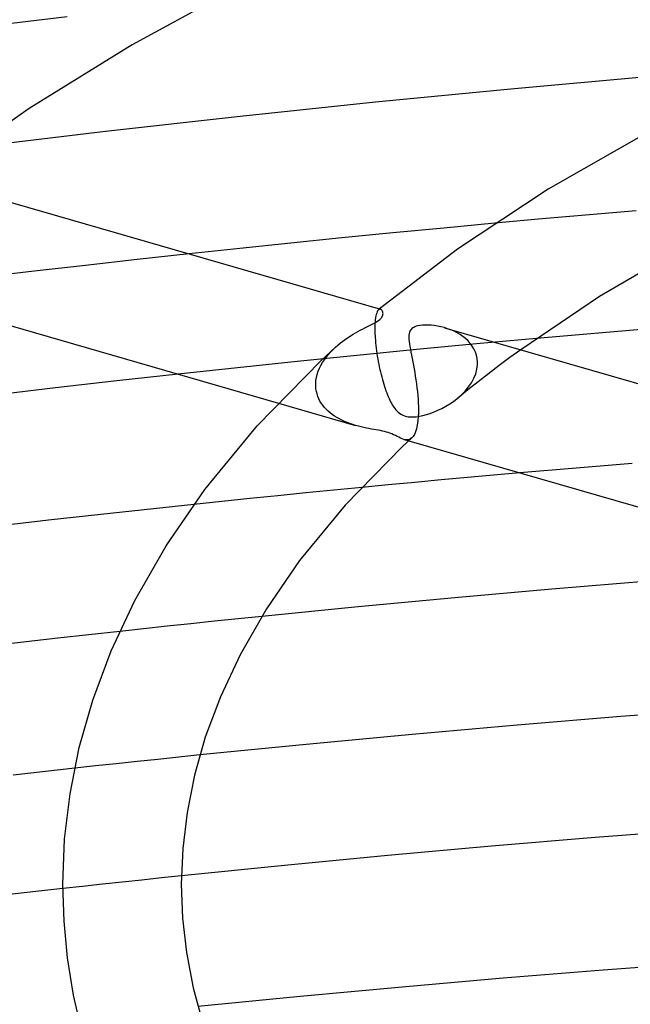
# Model space of a CAD drawing. Header units: millimetres. Extents: x -417 to 417, y -210 to 365.
# Tile 60 of 100: x -72 to -52, y 245 to 279. Entities that reach past the tile are written whole.
import ezdxf

# ---------------------------------------------------------------- set-up
doc = ezdxf.new("R2010")
doc.units = ezdxf.units.MM
doc.layers.add('HIDDEN', color=7, linetype='Continuous')
doc.layers.add('THICK', color=7, linetype='Continuous')

msp = doc.modelspace()

# ---------------------------------------------------------------- linework, layer by layer
at = {"layer": 'HIDDEN'}
for p, q in [((-70.856, 278.669), (-72.45, 278.479)), ((-72.45, 278.479), (-74.022, 278.288)), ((-53.225, 271.991), (-54.816, 271.852)), ((-51.645, 272.124), (-53.225, 271.991)), ((-54.816, 271.852), (-56.417, 271.707)), ((-66.736, 270.675), (-68.496, 270.483)), ((-68.496, 270.483), (-70.241, 270.287)), ((-71.969, 270.089), (-73.677, 269.888)), ((-70.241, 270.287), (-71.969, 270.089)), ((-60.404, 268.68), (-60.419, 268.634)), ((-60.389, 268.719), (-60.404, 268.68)), ((-60.373, 268.75), (-60.389, 268.719)), ((-60.355, 268.775), (-60.373, 268.75)), ((-60.337, 268.793), (-60.355, 268.775)), ((-60.326, 268.801), (-60.337, 268.793)), ((-60.332, 268.798), (-60.337, 268.793)), ((-60.327, 268.802), (-60.332, 268.798)), ((-60.322, 268.806), (-60.327, 268.802)), ((-60.315, 268.807), (-60.326, 268.801)), ((-60.316, 268.811), (-60.322, 268.806)), ((-60.311, 268.815), (-60.316, 268.811)), ((-60.304, 268.81), (-60.315, 268.807)), ((-60.306, 268.819), (-60.311, 268.815)), ((-60.293, 268.812), (-60.304, 268.81)), ((-60.282, 268.811), (-60.293, 268.812)), ((-60.272, 268.809), (-60.282, 268.811)), ((-60.458, 268.381), (-60.463, 268.301)), ((-60.451, 268.455), (-60.458, 268.381)), ((-60.442, 268.522), (-60.451, 268.455)), ((-60.431, 268.582), (-60.442, 268.522)), ((-60.419, 268.634), (-60.431, 268.582)), ((-60.466, 268.214), (-60.467, 268.122)), ((-60.467, 268.122), (-60.465, 268.023)), ((-60.463, 268.301), (-60.466, 268.214)), ((-60.465, 268.023), (-60.464, 268.009)), ((-60.464, 268.009), (-60.464, 267.995)), ((-60.464, 267.995), (-60.463, 267.98)), ((-58.008, 268.153), (-58.119, 268.188)), ((-57.898, 268.112), (-58.008, 268.153)), ((-57.791, 268.065), (-57.898, 268.112)), ((-57.688, 268.013), (-57.791, 268.065)), ((-57.588, 267.954), (-57.688, 268.013)), ((-60.463, 267.98), (-60.463, 267.966)), ((-60.463, 267.966), (-60.462, 267.952)), ((-60.462, 267.952), (-60.461, 267.937)), ((-60.461, 267.937), (-60.456, 267.853)), ((-60.456, 267.853), (-60.45, 267.766)), ((-60.45, 267.766), (-60.442, 267.678)), ((-60.442, 267.678), (-60.433, 267.588)), ((-57.494, 267.889), (-57.588, 267.954)), ((-57.404, 267.818), (-57.494, 267.889)), ((-57.321, 267.74), (-57.404, 267.818)), ((-57.245, 267.656), (-57.321, 267.74)), ((-55.014, 267.82), (-57.036, 267.636)), ((-62.033, 267.286), (-61.957, 267.371)), ((-61.957, 267.371), (-61.878, 267.452)), ((-61.878, 267.452), (-61.795, 267.53)), ((-59.056, 267.446), (-61.074, 267.25)), ((-60.433, 267.588), (-60.422, 267.498)), ((-60.422, 267.498), (-60.411, 267.407)), ((-60.411, 267.407), (-60.398, 267.316)), ((-57.036, 267.636), (-59.056, 267.446)), ((-57.178, 267.565), (-57.245, 267.656)), ((-57.119, 267.468), (-57.178, 267.565)), ((-57.071, 267.365), (-57.119, 267.468)), ((-57.034, 267.256), (-57.071, 267.365)), ((-55.543, 267.444), (-55.911, 267.176)), ((-63.089, 267.047), (-65.101, 266.837)), ((-61.074, 267.25), (-63.089, 267.047)), ((-62.287, 266.916), (-62.232, 267.013)), ((-62.232, 267.013), (-62.171, 267.107)), ((-62.171, 267.107), (-62.104, 267.198)), ((-62.104, 267.198), (-62.033, 267.286)), ((-60.398, 267.316), (-60.383, 267.226)), ((-60.383, 267.226), (-60.368, 267.135)), ((-60.368, 267.135), (-60.352, 267.045)), ((-60.352, 267.045), (-60.334, 266.956)), ((-57.01, 267.142), (-57.034, 267.256)), ((-56.999, 267.023), (-57.01, 267.142)), ((-56.999, 267.009), (-56.999, 267.023)), ((-56.999, 266.995), (-56.999, 267.009)), ((-55.911, 267.176), (-56.273, 266.906)), ((-65.101, 266.837), (-67.111, 266.62)), ((-62.412, 266.611), (-62.378, 266.715)), ((-62.378, 266.715), (-62.336, 266.817)), ((-62.336, 266.817), (-62.287, 266.916)), ((-60.334, 266.956), (-60.316, 266.867)), ((-60.316, 266.867), (-60.297, 266.78)), ((-60.297, 266.78), (-60.277, 266.693)), ((-60.277, 266.693), (-60.256, 266.608)), ((-57.059, 266.631), (-57.019, 266.785)), ((-57.019, 266.785), (-57, 266.938)), ((-57, 266.938), (-56.999, 266.952)), ((-56.999, 266.981), (-56.999, 266.995)), ((-56.999, 266.966), (-56.999, 266.981)), ((-56.999, 266.952), (-56.999, 266.966)), ((-56.273, 266.906), (-56.63, 266.635)), ((-62.462, 266.293), (-62.455, 266.4)), ((-62.455, 266.4), (-62.438, 266.506)), ((-62.438, 266.506), (-62.412, 266.611)), ((-60.256, 266.608), (-60.235, 266.525)), ((-60.235, 266.525), (-60.213, 266.443)), ((-60.213, 266.443), (-60.19, 266.362)), ((-60.19, 266.362), (-60.166, 266.283)), ((-56.982, 266.361), (-57.328, 266.086)), ((-57.202, 266.33), (-57.121, 266.479)), ((-57.121, 266.479), (-57.059, 266.631)), ((-56.63, 266.635), (-56.982, 266.361)), ((-62.463, 266.279), (-62.462, 266.293)), ((-62.463, 266.264), (-62.463, 266.279)), ((-62.463, 266.249), (-62.463, 266.264)), ((-62.462, 266.234), (-62.463, 266.249)), ((-62.462, 266.22), (-62.462, 266.234)), ((-62.461, 266.205), (-62.462, 266.22)), ((-62.454, 266.119), (-62.461, 266.205)), ((-62.44, 266.035), (-62.454, 266.119)), ((-62.419, 265.952), (-62.44, 266.035)), ((-60.166, 266.283), (-60.142, 266.207)), ((-60.142, 266.207), (-60.117, 266.132)), ((-60.117, 266.132), (-60.092, 266.061)), ((-60.092, 266.061), (-60.066, 265.992)), ((-57.328, 266.086), (-57.668, 265.81)), ((-57.544, 265.919), (-57.415, 266.049)), ((-57.415, 266.049), (-57.301, 266.186)), ((-57.301, 266.186), (-57.202, 266.33)), ((-62.392, 265.87), (-62.419, 265.952)), ((-62.359, 265.79), (-62.392, 265.87)), ((-62.32, 265.713), (-62.359, 265.79)), ((-62.276, 265.639), (-62.32, 265.713)), ((-60.066, 265.992), (-60.041, 265.926)), ((-60.041, 265.926), (-60.014, 265.863)), ((-60.014, 265.863), (-59.988, 265.802)), ((-59.988, 265.802), (-59.961, 265.744)), ((-59.961, 265.744), (-59.934, 265.69)), ((-59.934, 265.69), (-59.906, 265.638)), ((-57.938, 265.614), (-57.809, 265.702)), ((-57.809, 265.702), (-57.684, 265.797)), ((-57.684, 265.797), (-57.544, 265.919)), ((-63.719, 265.641), (-61.119, 264.891)), ((-62.226, 265.568), (-62.276, 265.639)), ((-62.17, 265.499), (-62.226, 265.568)), ((-62.111, 265.434), (-62.17, 265.499)), ((-62.046, 265.371), (-62.111, 265.434)), ((-61.977, 265.312), (-62.046, 265.371)), ((-59.906, 265.638), (-59.879, 265.589)), ((-59.879, 265.589), (-59.85, 265.543)), ((-59.85, 265.543), (-59.822, 265.5)), ((-59.822, 265.5), (-59.793, 265.46)), ((-59.793, 265.46), (-59.76, 265.419)), ((-59.76, 265.419), (-59.723, 265.378)), ((-59.723, 265.378), (-59.682, 265.338)), ((-59.682, 265.338), (-59.635, 265.3)), ((-58.595, 265.295), (-58.467, 265.343)), ((-58.467, 265.343), (-58.335, 265.399)), ((-58.335, 265.399), (-58.202, 265.463)), ((-58.202, 265.463), (-58.07, 265.534)), ((-58.07, 265.534), (-57.938, 265.614)), ((-61.904, 265.256), (-61.977, 265.312)), ((-61.828, 265.203), (-61.904, 265.256)), ((-61.748, 265.153), (-61.828, 265.203)), ((-61.665, 265.107), (-61.748, 265.153)), ((-61.579, 265.063), (-61.665, 265.107)), ((-61.49, 265.023), (-61.579, 265.063)), ((-61.4, 264.985), (-61.49, 265.023)), ((-59.635, 265.3), (-59.584, 265.265)), ((-59.584, 265.265), (-59.527, 265.235)), ((-59.527, 265.235), (-59.467, 265.211)), ((-59.467, 265.211), (-59.403, 265.193)), ((-59.403, 265.193), (-59.336, 265.181)), ((-59.336, 265.181), (-59.263, 265.175)), ((-59.263, 265.175), (-59.177, 265.174)), ((-59.177, 265.174), (-59.077, 265.181)), ((-59.077, 265.181), (-58.963, 265.198)), ((-58.963, 265.198), (-58.844, 265.222)), ((-58.844, 265.222), (-58.721, 265.255)), ((-58.721, 265.255), (-58.595, 265.295)), ((-61.306, 264.951), (-61.4, 264.985)), ((-61.212, 264.919), (-61.306, 264.951)), ((-61.119, 264.891), (-61.212, 264.919)), ((-61.024, 264.865), (-61.119, 264.891)), ((-60.931, 264.841), (-61.024, 264.865)), ((-60.839, 264.82), (-60.931, 264.841)), ((-60.75, 264.802), (-60.839, 264.82)), ((-60.664, 264.785), (-60.75, 264.802)), ((-60.58, 264.769), (-60.664, 264.785)), ((-60.5, 264.754), (-60.58, 264.769)), ((-60.423, 264.74), (-60.5, 264.754)), ((-60.348, 264.727), (-60.423, 264.74)), ((-60.277, 264.713), (-60.348, 264.727)), ((-60.208, 264.698), (-60.277, 264.713)), ((-60.141, 264.682), (-60.208, 264.698)), ((-60.076, 264.665), (-60.141, 264.682)), ((-60.014, 264.646), (-60.076, 264.665)), ((-59.956, 264.626), (-60.014, 264.646)), ((-59.897, 264.604), (-59.956, 264.626)), ((-59.836, 264.577), (-59.897, 264.604)), ((-59.773, 264.548), (-59.836, 264.577)), ((-59.712, 264.518), (-59.773, 264.548)), ((-59.653, 264.488), (-59.712, 264.518)), ((-59.596, 264.461), (-59.653, 264.488)), ((-59.54, 264.438), (-59.596, 264.461)), ((-59.486, 264.419), (-59.54, 264.438)), ((-59.487, 264.419), (-59.321, 264.372)), ((-59.437, 264.408), (-59.486, 264.419)), ((-59.389, 264.403), (-59.437, 264.408)), ((-59.343, 264.406), (-59.389, 264.403)), ((-59.299, 264.417), (-59.343, 264.406)), ((-59.258, 264.437), (-59.299, 264.417)), ((-59.218, 264.466), (-59.258, 264.437)), ((-53.671, 263.453), (-55.572, 263.289)), ((-51.784, 263.609), (-53.671, 263.453)), ((-61.852, 262.705), (-62.798, 262.612)), ((-60.906, 262.797), (-61.852, 262.705)), ((-64.689, 262.421), (-65.634, 262.323)), ((-63.744, 262.517), (-64.689, 262.421)), ((-62.798, 262.612), (-63.744, 262.517)), ((-65.634, 262.323), (-66.576, 262.225)), ((-65.084, 258.368), (-65.884, 258.285)), ((-64.284, 258.45), (-65.084, 258.368)), ((-67.483, 258.115), (-68.282, 258.029)), ((-66.684, 258.201), (-67.483, 258.115)), ((-65.884, 258.285), (-66.684, 258.201)), ((-68.282, 258.029), (-69.08, 257.942)), ((-66.375, 253.774), (-67.082, 253.701)), ((-69.9, 253.403), (-70.601, 253.327)), ((-69.197, 253.478), (-69.9, 253.403)), ((-68.493, 253.553), (-69.197, 253.478)), ((-67.788, 253.627), (-68.493, 253.553)), ((-67.082, 253.701), (-67.788, 253.627)), ((-69.667, 249.415), (-70.333, 249.342)), ((-69, 249.486), (-69.667, 249.415)), ((-68.333, 249.557), (-69, 249.486)), ((-67.665, 249.628), (-68.333, 249.557)), ((-66.997, 249.697), (-67.665, 249.628)), ((-70.333, 249.342), (-70.999, 249.269))]:
    msp.add_line(p, q, dxfattribs=at)
at = {"layer": 'THICK'}
for p, q in [((-64.863, 279.797), (-68.659, 277.731)), ((-68.659, 277.731), (-72.139, 275.583)), ((-51.283, 276.642), (-55.871, 276.234)), ((-55.871, 276.234), (-60.446, 275.791)), ((-60.446, 275.791), (-65.008, 275.313)), ((-72.139, 275.583), (-75.512, 273.209)), ((-65.008, 275.313), (-69.555, 274.801)), ((-69.555, 274.801), (-74.084, 274.254)), ((-50.928, 274.962), (-54.619, 272.862)), ((-78.034, 273.937), (-60.273, 268.81)), ((-54.619, 272.862), (-57.673, 270.839)), ((-56.417, 271.707), (-58.135, 271.547)), ((-59.858, 271.382), (-61.582, 271.212)), ((-58.135, 271.547), (-59.858, 271.382)), ((-63.305, 271.037), (-65.024, 270.858)), ((-61.582, 271.212), (-63.305, 271.037)), ((-65.024, 270.858), (-66.736, 270.675)), ((-57.673, 270.839), (-60.306, 268.819)), ((-50.012, 270.914), (-52.881, 269.233)), ((-79.245, 270.123), (-63.719, 265.641)), ((-52.881, 269.233), (-55.543, 267.444)), ((-60.256, 268.802), (-60.272, 268.809)), ((-60.241, 268.791), (-60.256, 268.802)), ((-60.227, 268.777), (-60.241, 268.791)), ((-60.215, 268.759), (-60.227, 268.777)), ((-60.205, 268.738), (-60.215, 268.759)), ((-60.197, 268.715), (-60.205, 268.738)), ((-60.192, 268.69), (-60.197, 268.715)), ((-60.19, 268.663), (-60.192, 268.69)), ((-60.192, 268.634), (-60.19, 268.663)), ((-60.538, 268.314), (-60.469, 268.352)), ((-60.469, 268.352), (-60.403, 268.391)), ((-60.403, 268.391), (-60.345, 268.429)), ((-60.345, 268.429), (-60.297, 268.467)), ((-60.297, 268.467), (-60.269, 268.493)), ((-60.269, 268.493), (-60.245, 268.519)), ((-60.245, 268.519), (-60.226, 268.546)), ((-60.226, 268.546), (-60.21, 268.575)), ((-60.21, 268.575), (-60.199, 268.604)), ((-60.199, 268.604), (-60.192, 268.634)), ((-61.201, 267.963), (-61.118, 268.012)), ((-61.118, 268.012), (-61.037, 268.057)), ((-61.037, 268.057), (-60.958, 268.1)), ((-60.958, 268.1), (-60.882, 268.14)), ((-60.882, 268.14), (-60.809, 268.177)), ((-60.809, 268.177), (-60.74, 268.212)), ((-60.74, 268.212), (-60.674, 268.245)), ((-60.674, 268.245), (-60.607, 268.279)), ((-60.607, 268.279), (-60.538, 268.314)), ((-59.296, 268.033), (-59.308, 267.988)), ((-59.281, 268.07), (-59.296, 268.033)), ((-59.263, 268.101), (-59.281, 268.07)), ((-59.241, 268.129), (-59.263, 268.101)), ((-59.215, 268.155), (-59.241, 268.129)), ((-59.187, 268.176), (-59.215, 268.155)), ((-59.155, 268.196), (-59.187, 268.176)), ((-59.117, 268.214), (-59.155, 268.196)), ((-59.07, 268.232), (-59.117, 268.214)), ((-59.012, 268.248), (-59.07, 268.232)), ((-58.943, 268.261), (-59.012, 268.248)), ((-58.86, 268.271), (-58.943, 268.261)), ((-58.77, 268.276), (-58.86, 268.271)), ((-58.672, 268.276), (-58.77, 268.276)), ((-58.569, 268.27), (-58.672, 268.276)), ((-58.461, 268.259), (-58.569, 268.27)), ((-58.348, 268.241), (-58.461, 268.259)), ((-58.234, 268.218), (-58.348, 268.241)), ((-58.119, 268.188), (-58.234, 268.218)), ((-58.114, 268.186), (-39.607, 262.844)), ((-50.434, 268.21), (-55.014, 267.82)), ((-61.713, 267.601), (-61.63, 267.67)), ((-61.63, 267.67), (-61.544, 267.735)), ((-61.544, 267.735), (-61.458, 267.798)), ((-61.458, 267.798), (-61.371, 267.856)), ((-61.371, 267.856), (-61.286, 267.911)), ((-61.286, 267.911), (-61.201, 267.963)), ((-59.316, 267.934), (-59.319, 267.87)), ((-59.319, 267.87), (-59.316, 267.799)), ((-59.308, 267.988), (-59.316, 267.934)), ((-59.316, 267.799), (-59.309, 267.722)), ((-59.309, 267.722), (-59.298, 267.639)), ((-62.283, 267.079), (-61.795, 267.53)), ((-61.795, 267.53), (-61.713, 267.601)), ((-59.298, 267.639), (-59.284, 267.551)), ((-59.284, 267.551), (-59.267, 267.457)), ((-59.267, 267.457), (-59.249, 267.358)), ((-59.249, 267.358), (-59.229, 267.255)), ((-64.443, 264.873), (-62.283, 267.079)), ((-59.229, 267.255), (-59.208, 267.147)), ((-59.208, 267.147), (-59.186, 267.035)), ((-59.186, 267.035), (-59.164, 266.919)), ((-59.164, 266.919), (-59.142, 266.799)), ((-59.142, 266.799), (-59.121, 266.676)), ((-59.121, 266.676), (-59.1, 266.55)), ((-69.18, 266.39), (-71.245, 266.154)), ((-67.111, 266.62), (-69.18, 266.39)), ((-59.1, 266.55), (-59.081, 266.422)), ((-59.081, 266.422), (-59.062, 266.293)), ((-71.245, 266.154), (-73.307, 265.91)), ((-59.062, 266.293), (-59.046, 266.163)), ((-59.046, 266.163), (-59.031, 266.033)), ((-59.031, 266.033), (-59.019, 265.903)), ((-59.019, 265.903), (-59.009, 265.775)), ((-59.009, 265.775), (-59.001, 265.649)), ((-59.001, 265.649), (-58.997, 265.526)), ((-58.997, 265.526), (-58.995, 265.407)), ((-58.995, 265.407), (-58.997, 265.293)), ((-59.013, 265.042), (-59.033, 264.897)), ((-59, 265.206), (-59.013, 265.042)), ((-58.999, 265.22), (-59, 265.206)), ((-58.998, 265.249), (-58.999, 265.234)), ((-58.999, 265.234), (-58.999, 265.22)), ((-58.997, 265.278), (-58.998, 265.263)), ((-58.998, 265.263), (-58.998, 265.249)), ((-58.997, 265.293), (-58.997, 265.278)), ((-66.207, 262.729), (-64.443, 264.873)), ((-59.06, 264.773), (-59.093, 264.668)), ((-59.033, 264.897), (-59.06, 264.773)), ((-59.214, 264.47), (-59.543, 264.165)), ((-59.321, 264.372), (-42.783, 259.597)), ((-59.172, 264.516), (-59.218, 264.466)), ((-59.13, 264.583), (-59.172, 264.516)), ((-59.093, 264.668), (-59.13, 264.583)), ((-59.543, 264.165), (-61.466, 262.202)), ((-58.231, 263.05), (-59.121, 262.967)), ((-57.342, 263.131), (-58.231, 263.05)), ((-56.456, 263.211), (-57.342, 263.131)), ((-55.572, 263.289), (-56.456, 263.211)), ((-67.515, 260.829), (-66.207, 262.729)), ((-60.013, 262.883), (-60.906, 262.797)), ((-59.121, 262.967), (-60.013, 262.883)), ((-66.576, 262.225), (-68.988, 261.967)), ((-61.466, 262.202), (-63.006, 260.33)), ((-71.378, 261.702), (-73.74, 261.432)), ((-68.988, 261.967), (-71.378, 261.702)), ((-68.571, 258.987), (-67.515, 260.829)), ((-63.006, 260.33), (-64.129, 258.701)), ((-54.494, 259.369), (-57.763, 259.079)), ((-51.22, 259.641), (-54.494, 259.369)), ((-57.763, 259.079), (-61.027, 258.773)), ((-69.37, 257.283), (-68.571, 258.987)), ((-64.129, 258.701), (-65.017, 257.151)), ((-61.027, 258.773), (-64.284, 258.45)), ((-71.173, 257.709), (-73.262, 257.468)), ((-69.08, 257.942), (-71.173, 257.709)), ((-69.991, 255.621), (-69.37, 257.283)), ((-65.017, 257.151), (-65.682, 255.734)), ((-65.682, 255.734), (-66.191, 254.374)), ((-70.444, 254.031), (-69.991, 255.621)), ((-52.158, 255.072), (-55.662, 254.784)), ((-48.65, 255.342), (-52.158, 255.072)), ((-55.662, 254.784), (-59.21, 254.47)), ((-59.21, 254.47), (-62.789, 254.132)), ((-66.191, 254.374), (-66.556, 253.09)), ((-62.789, 254.132), (-66.375, 253.774)), ((-70.758, 252.466), (-70.444, 254.031)), ((-70.601, 253.327), (-72.682, 253.098)), ((-66.556, 253.09), (-66.807, 251.839)), ((-70.94, 250.937), (-70.758, 252.466)), ((-66.807, 251.839), (-66.952, 250.622)), ((-49.515, 251.266), (-53.025, 250.99)), ((-71, 249.413), (-70.94, 250.937)), ((-53.025, 250.99), (-56.527, 250.695)), ((-66.952, 250.622), (-67, 249.414)), ((-56.527, 250.695), (-60.024, 250.381)), ((-60.024, 250.381), (-63.514, 250.049)), ((-63.514, 250.049), (-66.997, 249.697)), ((-70.96, 248.175), (-71, 249.414)), ((-67, 249.413), (-66.957, 248.267)), ((-70.999, 249.269), (-73.125, 249.031)), ((-70.839, 246.931), (-70.96, 248.175)), ((-66.957, 248.267), (-66.825, 247.108)), ((-66.825, 247.108), (-66.599, 245.922)), ((-70.635, 245.674), (-70.839, 246.931)), ((-49.38, 246.774), (-52.761, 246.517)), ((-52.761, 246.517), (-56.135, 246.243)), ((-56.135, 246.243), (-59.542, 245.947)), ((-66.599, 245.922), (-66.262, 244.681)), ((-59.542, 245.947), (-62.984, 245.629)), ((-70.338, 244.382), (-70.635, 245.674)), ((-62.984, 245.629), (-66.44, 245.291))]:
    msp.add_line(p, q, dxfattribs=at)

doc.saveas('drawing.dxf')
